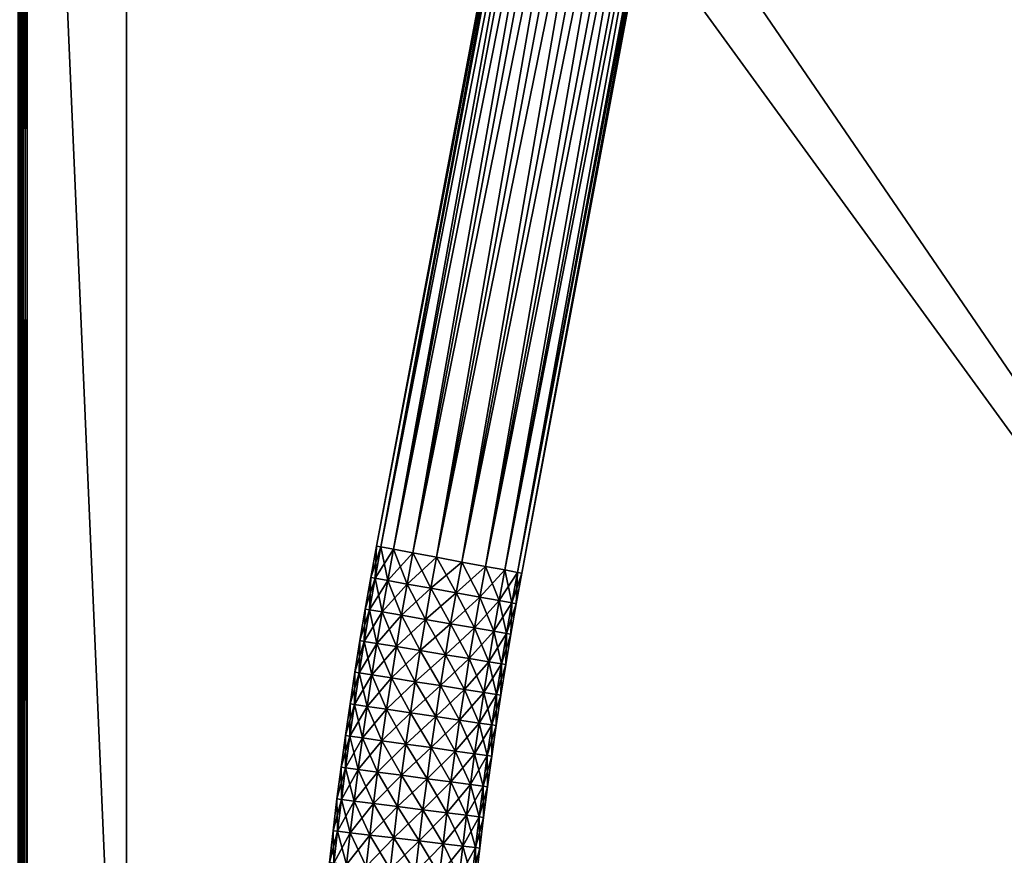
# Model space of a CAD drawing. Header units: millimetres. Extents: x -1220 to 1220, y -575 to 575.
# Tile 125 of 144: x 820 to 1020, y 104 to 274. Entities that reach past the tile are written whole.
import ezdxf

# ---------------------------------------------------------------- set-up
doc = ezdxf.new("R2010")
doc.units = ezdxf.units.MM
doc.layers.get('0').update_dxf_attribs({"true_color": 0x5890e1})

msp = doc.modelspace()

# ---------------------------------------------------------------- meshes
at = {"color": 221, "true_color": 0xe5a6d7}
mesh = msp.add_polyface(dxfattribs=at)
corners = [(820.06, 499.51, 720.36), (820, 499.5, 719.92), (820, 498.51, 719.95), (820.06, 498.52, 720.39), (820.25, 499.52, 720.67), (820.25, 498.53, 720.7), (821, 499.53, 720.92), (820.56, 499.53, 720.86), (820.56, 498.53, 720.89), (820.56, 464.43, 720.89), (821, 464.43, 720.95), (821, 498.53, 720.95), (820.25, 464.43, 720.7), (820.06, 464.43, 720.39), (820, 464.43, 719.95), (820, 464.43, 717.29), (820, 464.43, 719.67), (820, 502.77, 719.67), (820, 522.11, 717.29), (820, 464.43, 715.6), (820, 464.43, 713.31), (820, 524, 715.6), (820, 464.43, 711.95), (820, 524, 713.31), (820.06, 464.43, 711.51), (820, 522.93, 711.95), (820.25, 464.43, 711.2), (820.06, 522.96, 711.51), (820.56, 464.43, 711.01), (820.25, 522.98, 711.2), (821, 464.43, 710.95), (820.56, 523, 711.01), (821, 0, 710.95), (820.56, 0, 711.01), (820.25, 0, 711.2), (820.06, 0, 711.51), (820, 0, 711.95), (820, 0, 713.31), (820, 0, 715.6), (820, 0, 717.29), (820, 0, 719.67), (820, 0, 719.95), (820.06, 0, 720.39), (820.25, 0, 720.7), (820.56, 0, 720.89)]
mesh.append_faces([[corners[k] for k in face] for face in [(1, 14, 2), (19, 15, 18), (22, 20, 23), (16, 14, 17), (17, 14, 1)]], dxfattribs={"color": 221})
mesh.append_faces([[corners[k] for k in face] for face in [(0, 1, 2), (2, 3, 0), (4, 0, 3), (3, 5, 4), (6, 7, 8), (5, 8, 7), (7, 4, 5), (9, 10, 11), (11, 8, 9), (12, 9, 8), (8, 5, 12), (13, 12, 5), (5, 3, 13), (14, 13, 3), (3, 2, 14), (15, 16, 17), (17, 18, 15), (20, 19, 21), (24, 22, 25), (26, 24, 27), (28, 26, 29), (30, 28, 31), (32, 33, 28), (26, 28, 33), (33, 34, 26), (24, 26, 34), (34, 35, 24), (22, 24, 35), (35, 36, 22), (20, 22, 36), (36, 37, 20), (19, 20, 37), (37, 38, 19), (15, 19, 38), (38, 39, 15), (16, 15, 39), (39, 40, 16), (14, 16, 40), (40, 41, 14), (13, 14, 41), (41, 42, 13), (12, 13, 42), (42, 43, 12), (9, 12, 43), (43, 44, 9), (10, 9, 44)]], dxfattribs={"vtx2": -1, "color": 221})
mesh = msp.add_polyface(dxfattribs=at)
corners = [(1179.07, 499.88, 720.71), (1178.76, 498.94, 720.8), (1182.76, 497.29, 720.8), (1178.44, 498, 720.89), (1182.31, 496.4, 720.89), (1173.67, 500.28, 720.8), (1173.47, 499.3, 720.89), (1178.12, 497.05, 720.92), (1177.8, 496.1, 720.95), (1181.42, 494.61, 720.95), (1181.86, 495.51, 720.92), (1173.27, 498.33, 720.92), (1173.07, 497.35, 720.95), (1167.22, 499.19, 720.92), (1167.13, 498.19, 720.95), (1167.31, 500.18, 720.89), (1159.44, 499.53, 720.92), (1159.42, 498.53, 720.95), (821, 499.53, 720.92), (821, 498.53, 720.95), (821.79, 498.53, 720.95), (821.79, 499.53, 720.92), (820.56, 498.53, 720.89), (1159.49, 464.43, 710.95), (1159.5, 502.06, 710.95), (1167.46, 501.72, 710.95), (821, 464.43, 720.95), (821.79, 464.43, 720.95), (821.79, 522.21, 710.95), (821.79, 464.43, 710.95), (821, 464.43, 710.95), (841.94, 502.06, 710.95), (841.94, 464.43, 710.95), (1197.06, 0, 710.95), (1159.49, 0, 710.95), (841.94, 0, 710.95), (821.79, 0, 710.95), (821, 0, 710.95), (820.56, 464.43, 711.01), (820.56, 0, 720.89), (821, 0, 720.95), (821.79, 0, 720.95), (1159.49, 464.43, 720.95), (1159.49, 0, 720.95), (1193.53, 0, 720.95), (1196.71, 472.46, 710.95), (1178.93, 499.46, 710.95), (1184.12, 492.99, 720.95), (1191.1, 482.81, 720.95)]
mesh.append_faces([[corners[k] for k in face] for face in [(23, 24, 25), (45, 23, 46), (46, 23, 25), (17, 42, 14), (12, 14, 8), (8, 14, 47), (14, 42, 48)]], dxfattribs={"color": 221})
mesh.append_faces([[corners[k] for k in face] for face in [(0, 1, 2), (1, 3, 4), (3, 1, 5), (5, 6, 3), (7, 8, 9), (9, 10, 7), (3, 7, 10), (11, 12, 8), (8, 7, 11), (6, 11, 7), (7, 3, 6), (13, 14, 12), (12, 11, 13), (15, 13, 11), (11, 6, 15), (16, 17, 14), (14, 13, 16), (18, 19, 20), (20, 21, 18), (22, 19, 18), (21, 20, 17), (17, 16, 21), (26, 27, 20), (20, 19, 26), (28, 29, 30), (29, 28, 31), (31, 32, 29), (23, 32, 31), (31, 24, 23), (33, 34, 23), (32, 23, 34), (34, 35, 32), (29, 32, 35), (35, 36, 29), (30, 29, 36), (36, 37, 30), (38, 30, 37), (39, 40, 26), (27, 26, 40), (40, 41, 27), (42, 43, 44), (42, 17, 20), (20, 27, 42), (43, 42, 27), (27, 41, 43)]], dxfattribs={"vtx2": -1, "color": 221})
at = {"color": 196, "true_color": 0x390888}
mesh = msp.add_polyface(dxfattribs=at)
corners = [(958.01, 509.65, 174.78), (893.6, 166.61, 174.78), (892.71, 166.77, 169.65), (960.57, 509.17, 179.29), (896.16, 166.13, 179.29), (964.49, 508.43, 182.64), (900.09, 165.4, 182.64), (969.3, 507.53, 184.42), (904.9, 164.51, 184.42), (974.42, 506.57, 184.42), (910.02, 163.55, 184.42), (979.23, 505.67, 182.64), (914.83, 162.66, 182.64), (983.16, 504.93, 179.29), (918.76, 161.93, 179.29), (985.72, 504.45, 174.78), (921.32, 161.45, 174.78), (986.61, 504.28, 169.65), (922.21, 161.29, 169.65), (985.72, 504.45, 164.52), (921.32, 161.45, 164.52), (983.16, 504.93, 160.01), (918.76, 161.93, 160.01), (979.23, 505.67, 156.66), (914.83, 162.66, 156.66), (974.42, 506.57, 154.88), (910.02, 163.55, 154.88), (969.3, 507.53, 154.88), (904.9, 164.51, 154.88), (964.49, 508.43, 156.66), (960.57, 509.17, 160.01), (896.16, 166.13, 160.01), (900.09, 165.4, 156.66), (958.01, 509.65, 164.52), (893.6, 166.61, 164.52), (957.12, 509.82, 169.65), (950.3, 394.88, 686.69), (950.23, 393.82, 680.71), (927.12, 394.47, 680.71), (927.13, 395.52, 686.69), (950.3, 394.88, 674.72), (927.13, 395.52, 674.72), (970.37, 393, 686.69), (970.23, 391.96, 680.71), (970.77, 396.02, 691.96), (970.37, 393, 674.72), (987.7, 389.98, 686.69), (987.47, 388.95, 680.71), (988.37, 392.95, 691.96), (987.7, 389.98, 674.72), (988.37, 392.95, 669.46), (970.77, 396.02, 669.46)]
mesh.append_faces([[corners[k] for k in face] for face in [(0, 1, 2), (3, 4, 1), (1, 0, 3), (5, 6, 4), (4, 3, 5), (6, 5, 7), (8, 7, 9), (10, 9, 11), (12, 11, 13), (14, 13, 15), (16, 15, 17), (18, 17, 19), (20, 19, 21), (22, 21, 23), (24, 23, 25), (26, 25, 27), (28, 27, 29), (30, 31, 32), (32, 29, 30), (33, 34, 31), (31, 30, 33), (35, 2, 34), (36, 37, 38), (38, 39, 36), (37, 40, 41), (41, 38, 37), (42, 43, 37), (37, 36, 42), (44, 42, 36), (43, 45, 40), (40, 37, 43), (46, 47, 43), (43, 42, 46), (48, 46, 42), (42, 44, 48), (49, 50, 51), (51, 45, 49), (47, 49, 45), (45, 43, 47)]], dxfattribs={"vtx2": -1, "color": 196})
mesh = msp.add_polyface(dxfattribs=at)
corners = [(892.71, 166.77, 169.65), (957.12, 509.82, 169.65), (958.01, 509.65, 174.78), (893.6, 166.61, 164.52), (958.01, 509.65, 164.52), (950.48, 397.91, 691.96), (950.3, 394.88, 686.69), (927.13, 395.52, 686.69), (927.17, 398.56, 691.96), (950.76, 402.56, 695.86), (927.24, 403.22, 695.86), (951.11, 408.27, 697.94), (927.32, 408.93, 697.94), (951.48, 414.33, 697.94), (950.76, 402.56, 665.55), (951.11, 408.27, 663.47), (927.32, 408.93, 663.47), (927.24, 403.22, 665.55), (950.48, 397.91, 669.46), (927.17, 398.56, 669.46), (950.3, 394.88, 674.72), (927.13, 395.52, 674.72), (970.77, 396.02, 691.96), (971.39, 400.64, 695.86), (972.14, 406.3, 697.94), (972.95, 412.33, 697.94), (951.48, 414.33, 663.47), (972.14, 406.3, 663.47), (971.39, 400.64, 665.55), (970.77, 396.02, 669.46), (970.37, 393, 674.72), (989.39, 397.5, 695.86), (988.37, 392.95, 691.96), (990.64, 403.08, 697.94), (991.97, 409.01, 697.94), (990.64, 403.08, 663.47), (991.97, 409.01, 663.47), (972.95, 412.33, 663.47), (989.39, 397.5, 665.55), (988.37, 392.95, 669.46)]
mesh.append_faces([[corners[k] for k in face] for face in [(0, 1, 2), (3, 4, 1), (5, 6, 7), (7, 8, 5), (9, 5, 8), (8, 10, 9), (11, 9, 10), (10, 12, 11), (13, 11, 12), (14, 15, 16), (16, 17, 14), (18, 14, 17), (17, 19, 18), (20, 18, 19), (19, 21, 20), (6, 5, 22), (23, 22, 5), (5, 9, 23), (24, 23, 9), (9, 11, 24), (25, 24, 11), (26, 15, 27), (28, 27, 15), (15, 14, 28), (29, 28, 14), (14, 18, 29), (30, 29, 18), (18, 20, 30), (31, 32, 22), (22, 23, 31), (33, 31, 23), (23, 24, 33), (34, 33, 24), (24, 25, 34), (35, 36, 37), (37, 27, 35), (38, 35, 27), (27, 28, 38), (39, 38, 28), (28, 29, 39)]], dxfattribs={"vtx2": -1, "color": 196})
mesh = msp.add_polyface(dxfattribs=at)
corners = [(896.16, 166.13, 179.29), (895, 159.78, 179.29), (892.43, 160.24, 174.78), (900.09, 165.4, 182.64), (898.92, 159.07, 182.64), (904.9, 164.51, 184.42), (903.74, 158.21, 184.42), (910.02, 163.55, 184.42), (908.87, 157.28, 184.42), (914.83, 162.66, 182.64), (913.69, 156.42, 182.64), (918.76, 161.93, 179.29), (917.61, 155.71, 179.29), (921.32, 161.45, 174.78), (920.18, 155.25, 174.78), (922.21, 161.29, 169.65), (921.07, 155.09, 169.65), (921.32, 161.45, 164.52), (918.76, 161.93, 160.01), (917.61, 155.71, 160.01), (920.18, 155.25, 164.52), (914.83, 162.66, 156.66), (913.69, 156.42, 156.66), (910.02, 163.55, 154.88), (908.87, 157.28, 154.88), (904.9, 164.51, 154.88), (903.74, 158.21, 154.88), (900.09, 165.4, 156.66), (898.92, 159.07, 156.66), (896.16, 166.13, 160.01), (895, 159.78, 160.01), (893.6, 166.61, 164.52), (969.3, 507.53, 184.42), (974.42, 506.57, 184.42), (979.23, 505.67, 182.64), (983.16, 504.93, 179.29), (985.72, 504.45, 174.78), (986.61, 504.28, 169.65), (985.72, 504.45, 164.52), (983.16, 504.93, 160.01), (979.23, 505.67, 156.66), (974.42, 506.57, 154.88), (969.3, 507.53, 154.88), (964.49, 508.43, 156.66)]
mesh.append_faces([[corners[k] for k in face] for face in [(0, 1, 2), (3, 4, 1), (1, 0, 3), (5, 6, 4), (4, 3, 5), (7, 8, 6), (6, 5, 7), (9, 10, 8), (8, 7, 9), (11, 12, 10), (10, 9, 11), (13, 14, 12), (12, 11, 13), (14, 13, 15), (16, 15, 17), (18, 19, 20), (20, 17, 18), (21, 22, 19), (19, 18, 21), (23, 24, 22), (22, 21, 23), (25, 26, 24), (24, 23, 25), (27, 28, 26), (26, 25, 27), (29, 30, 28), (28, 27, 29), (30, 29, 31), (32, 5, 3), (33, 7, 5), (34, 9, 7), (35, 11, 9), (36, 13, 11), (37, 15, 13), (38, 17, 15), (39, 18, 17), (40, 21, 18), (41, 23, 21), (42, 25, 23), (43, 27, 25)]], dxfattribs={"vtx2": -1, "color": 196})
mesh = msp.add_polyface(dxfattribs=at)
corners = [(0, 0, 698.95), (0, 483, 698.95), (1178, 483, 698.95), (1178, 0, 698.95), (0, 503, 710.95), (0, 487, 710.95), (1178, 487, 710.95), (1178, 503, 710.95), (0, 505, 700.95), (0, 505, 708.95), (1178, 505, 708.95), (1178, 505, 700.95), (0, 503, 698.95), (1178, 503, 698.95), (1178, 487, 698.95), (0, 487, 698.95), (0, 0, 710.95), (1178, 0, 710.95), (1178, 483, 710.95), (0, 483, 710.95), (0, 484, 698.95), (1178, 484, 698.95), (0, 485, 698.95), (1178, 485, 698.95), (1178, 503.88, 710.83), (0, 503.88, 710.83), (1178, 504.5, 710.45), (0, 504.5, 710.45), (0, 486, 710.95), (1178, 486, 710.95), (0, 485, 710.95), (1178, 485, 710.95), (1178, 504.88, 700.07), (0, 504.88, 700.07), (1178, 504.5, 699.45), (0, 504.5, 699.45), (0, 504.88, 709.83), (1178, 504.88, 709.83), (0, 503.88, 699.07), (1178, 503.88, 699.07), (1178, 486, 698.95), (0, 486, 698.95), (1178, 484, 710.95), (0, 484, 710.95)]
mesh.append_faces([[corners[k] for k in face] for face in [(0, 1, 2), (2, 3, 0), (4, 5, 6), (6, 7, 4), (8, 9, 10), (10, 11, 8), (12, 13, 14), (14, 15, 12), (16, 17, 18), (18, 19, 16), (2, 1, 20), (20, 21, 2), (21, 20, 22), (22, 23, 21), (4, 7, 24), (24, 25, 4), (25, 24, 26), (26, 27, 25), (6, 5, 28), (28, 29, 6), (29, 28, 30), (30, 31, 29), (8, 11, 32), (32, 33, 8), (33, 32, 34), (34, 35, 33), (10, 9, 36), (36, 37, 10), (37, 36, 27), (27, 26, 37), (13, 12, 38), (38, 39, 13), (39, 38, 35), (35, 34, 39), (15, 14, 40), (40, 41, 15), (41, 40, 23), (23, 22, 41), (19, 18, 42), (42, 43, 19), (43, 42, 31), (31, 30, 43)]], dxfattribs={"vtx2": -1, "color": 196})
mesh = msp.add_polyface(dxfattribs=at)
corners = [(864.27, 2.6, 184.42), (0, 2.6, 184.42), (0, 7.5, 182.64), (864.27, 7.5, 182.64), (0, 11.49, 179.29), (864.27, 11.49, 179.29), (0, 14.1, 174.78), (864.27, 14.1, 174.78), (0, 15, 169.65), (864.27, 15, 169.65), (0, 14.1, 164.52), (864.27, 14.1, 164.52), (0, 11.49, 160.01), (864.27, 11.49, 160.01), (0, 7.5, 156.66), (864.27, 7.5, 156.66), (0, 2.6, 154.88), (864.27, 2.6, 154.88), (0, -2.6, 154.88), (808.06, 394.47, 680.71), (0, 394.47, 680.71), (0, 395.52, 686.69), (808.06, 395.52, 686.69), (0, 398.56, 691.96), (808.06, 398.56, 691.96), (0, 403.22, 695.86), (808.06, 403.22, 695.86), (0, 408.93, 697.94), (808.06, 408.93, 697.94), (0, 415.01, 697.94), (808.06, 415.01, 697.94), (0, 420.72, 695.86), (808.06, 420.72, 695.86), (0, 425.37, 691.96), (808.06, 425.37, 691.96), (0, 428.41, 686.69), (808.06, 428.41, 686.69), (0, 429.47, 680.71), (808.06, 429.47, 680.71), (0, 428.41, 674.72), (808.06, 428.41, 674.72), (0, 425.37, 669.46), (808.06, 425.37, 669.46), (0, 420.72, 665.55), (808.06, 420.72, 665.55), (0, 415.01, 663.47), (808.06, 415.01, 663.47), (0, 408.93, 663.47), (808.06, 408.93, 663.47), (0, 403.22, 665.55), (808.06, 403.22, 665.55), (0, 398.56, 669.46), (808.06, 398.56, 669.46), (0, 395.52, 674.72), (808.06, 395.52, 674.72)]
mesh.append_faces([[corners[k] for k in face] for face in [(0, 1, 2), (3, 2, 4), (5, 4, 6), (7, 6, 8), (9, 8, 10), (11, 10, 12), (13, 12, 14), (15, 14, 16), (17, 16, 18), (19, 20, 21), (21, 22, 19), (22, 21, 23), (23, 24, 22), (24, 23, 25), (25, 26, 24), (26, 25, 27), (27, 28, 26), (28, 27, 29), (29, 30, 28), (30, 29, 31), (31, 32, 30), (32, 31, 33), (33, 34, 32), (34, 33, 35), (36, 35, 37), (38, 37, 39), (40, 39, 41), (42, 41, 43), (43, 44, 42), (44, 43, 45), (45, 46, 44), (46, 45, 47), (47, 48, 46), (48, 47, 49), (49, 50, 48), (50, 49, 51), (51, 52, 50), (52, 51, 53), (54, 53, 20)]], dxfattribs={"vtx2": -1, "color": 196})
mesh = msp.add_polyface(dxfattribs=at)
corners = [(0, 2.6, 184.42), (864.27, 2.6, 184.42), (864.27, -2.6, 184.42), (0, 7.5, 182.64), (864.27, 7.5, 182.64), (0, 11.49, 179.29), (864.27, 11.49, 179.29), (0, 14.1, 174.78), (864.27, 14.1, 174.78), (0, 15, 169.65), (864.27, 15, 169.65), (0, 14.1, 164.52), (864.27, 14.1, 164.52), (0, 11.49, 160.01), (864.27, 11.49, 160.01), (0, 7.5, 156.66), (864.27, 7.5, 156.66), (0, 2.6, 154.88), (864.27, 2.6, 154.88), (0, 428.41, 686.69), (808.06, 428.41, 686.69), (808.06, 425.37, 691.96), (0, 429.47, 680.71), (808.06, 429.47, 680.71), (0, 428.41, 674.72), (808.06, 428.41, 674.72), (0, 425.37, 669.46), (808.06, 425.37, 669.46), (0, 395.52, 674.72), (808.06, 395.52, 674.72), (808.06, 398.56, 669.46), (0, 394.47, 680.71), (808.06, 394.47, 680.71), (816.69, 394.47, 680.71), (808.06, 395.52, 686.69), (816.69, 395.52, 686.69), (808.06, 398.56, 691.96), (816.69, 398.56, 691.96), (808.06, 403.22, 695.86), (816.69, 403.22, 695.86), (808.06, 408.93, 697.94), (816.69, 408.93, 697.94), (808.06, 415.01, 697.94), (816.69, 415.01, 697.94), (808.06, 420.72, 695.86), (816.69, 420.72, 695.86), (816.69, 425.37, 691.96), (816.69, 428.41, 686.69), (816.69, 429.47, 680.71), (816.69, 428.41, 674.72), (816.69, 425.37, 669.46), (808.06, 420.72, 665.55), (816.69, 420.72, 665.55), (808.06, 415.01, 663.47), (816.69, 415.01, 663.47), (808.06, 408.93, 663.47), (816.69, 408.93, 663.47), (808.06, 403.22, 665.55), (816.69, 403.22, 665.55), (816.69, 398.56, 669.46), (816.69, 395.52, 674.72)]
mesh.append_faces([[corners[k] for k in face] for face in [(0, 1, 2), (3, 4, 1), (5, 6, 4), (7, 8, 6), (9, 10, 8), (11, 12, 10), (13, 14, 12), (15, 16, 14), (17, 18, 16), (19, 20, 21), (22, 23, 20), (24, 25, 23), (26, 27, 25), (28, 29, 30), (31, 32, 29), (33, 32, 34), (35, 34, 36), (37, 36, 38), (38, 39, 37), (39, 38, 40), (41, 40, 42), (43, 42, 44), (44, 45, 43), (45, 44, 21), (21, 46, 45), (46, 21, 20), (20, 47, 46), (47, 20, 23), (48, 23, 25), (49, 25, 27), (27, 50, 49), (50, 27, 51), (51, 52, 50), (52, 51, 53), (53, 54, 52), (54, 53, 55), (56, 55, 57), (58, 57, 30), (59, 30, 29), (60, 29, 32)]], dxfattribs={"vtx2": -1, "color": 196})
mesh = msp.add_polyface(dxfattribs=at)
corners = [(889.2, 141.03, 174.78), (888.22, 134.61, 174.78), (887.33, 134.74, 169.65), (888.31, 141.17, 169.65), (891.77, 140.63, 179.29), (890.8, 134.23, 179.29), (895.72, 140.01, 182.64), (894.74, 133.64, 156.66), (895.72, 140.01, 156.66), (891.77, 140.63, 160.01), (890.8, 134.23, 160.01), (889.2, 141.03, 164.52), (888.22, 134.61, 164.52), (890.23, 147.44, 174.78), (889.34, 147.59, 169.65), (892.8, 147.02, 179.29), (896.74, 146.37, 182.64), (892.8, 147.02, 160.01), (890.23, 147.44, 164.52), (891.31, 153.85, 174.78), (890.41, 154, 169.65), (893.87, 153.4, 179.29), (891.31, 153.85, 164.52), (893.87, 153.4, 160.01), (892.43, 160.24, 174.78), (891.54, 160.4, 169.65), (895, 159.78, 179.29), (892.43, 160.24, 164.52), (895, 159.78, 160.01), (893.6, 166.61, 174.78), (892.71, 166.77, 169.65), (896.16, 166.13, 179.29), (893.6, 166.61, 164.52)]
mesh.append_faces([[corners[k] for k in face] for face in [(0, 1, 2), (2, 3, 0), (1, 0, 4), (5, 4, 6), (7, 8, 9), (10, 9, 11), (3, 2, 12), (12, 11, 3), (13, 0, 3), (3, 14, 13), (15, 4, 0), (0, 13, 15), (4, 15, 16), (17, 9, 8), (18, 11, 9), (9, 17, 18), (14, 3, 11), (11, 18, 14), (19, 13, 14), (14, 20, 19), (21, 15, 13), (13, 19, 21), (22, 18, 17), (17, 23, 22), (20, 14, 18), (18, 22, 20), (24, 19, 20), (20, 25, 24), (26, 21, 19), (19, 24, 26), (27, 22, 23), (23, 28, 27), (25, 20, 22), (22, 27, 25), (29, 24, 25), (25, 30, 29), (24, 29, 31), (32, 27, 28), (30, 25, 27), (27, 32, 30)]], dxfattribs={"vtx2": -1, "color": 196})
mesh = msp.add_polyface(dxfattribs=at)
corners = [(897.81, 152.73, 182.64), (896.74, 146.37, 182.64), (892.8, 147.02, 179.29), (893.87, 153.4, 179.29), (902.63, 151.9, 184.42), (901.57, 145.58, 184.42), (907.76, 151.01, 184.42), (906.71, 144.73, 184.42), (912.59, 150.18, 182.64), (911.54, 143.94, 156.66), (912.59, 150.18, 156.66), (907.76, 151.01, 154.88), (906.71, 144.73, 154.88), (902.63, 151.9, 154.88), (901.57, 145.58, 154.88), (897.81, 152.73, 156.66), (893.87, 153.4, 160.01), (892.8, 147.02, 160.01), (896.74, 146.37, 156.66), (898.92, 159.07, 182.64), (895, 159.78, 179.29), (903.74, 158.21, 184.42), (908.87, 157.28, 184.42), (913.69, 156.42, 182.64), (917.61, 155.71, 179.29), (916.52, 149.51, 179.29), (920.18, 155.25, 174.78), (919.09, 149.06, 174.78), (921.07, 155.09, 169.65), (919.98, 148.91, 169.65), (920.18, 155.25, 164.52), (919.09, 149.06, 164.52), (917.61, 155.71, 160.01), (916.52, 149.51, 160.01), (913.69, 156.42, 156.66), (908.87, 157.28, 154.88), (903.74, 158.21, 154.88), (898.92, 159.07, 156.66), (895, 159.78, 160.01), (922.21, 161.29, 169.65), (921.32, 161.45, 164.52)]
mesh.append_faces([[corners[k] for k in face] for face in [(0, 1, 2), (2, 3, 0), (1, 0, 4), (5, 4, 6), (7, 6, 8), (9, 10, 11), (12, 11, 13), (14, 13, 15), (16, 17, 18), (18, 15, 16), (19, 0, 3), (3, 20, 19), (21, 4, 0), (0, 19, 21), (22, 6, 4), (4, 21, 22), (23, 8, 6), (6, 22, 23), (24, 25, 8), (8, 23, 24), (26, 27, 25), (25, 24, 26), (28, 29, 27), (27, 26, 28), (30, 31, 29), (29, 28, 30), (32, 33, 31), (31, 30, 32), (34, 10, 33), (33, 32, 34), (35, 11, 10), (10, 34, 35), (36, 13, 11), (11, 35, 36), (37, 15, 13), (13, 36, 37), (38, 16, 15), (15, 37, 38), (39, 28, 26), (40, 30, 28)]], dxfattribs={"vtx2": -1, "color": 196})
mesh = msp.add_polyface(dxfattribs=at)
corners = [(899.59, 132.92, 184.42), (898.67, 126.58, 184.42), (893.82, 127.26, 182.64), (894.74, 133.64, 182.64), (904.74, 132.15, 184.42), (903.83, 125.85, 184.42), (909.58, 131.43, 182.64), (908.67, 125.17, 156.66), (909.58, 131.43, 156.66), (904.74, 132.15, 154.88), (903.83, 125.85, 154.88), (899.59, 132.92, 154.88), (894.74, 133.64, 156.66), (893.82, 127.26, 156.66), (898.67, 126.58, 154.88), (900.55, 139.25, 184.42), (895.72, 140.01, 182.64), (905.7, 138.45, 184.42), (910.54, 137.69, 182.64), (905.7, 138.45, 154.88), (910.54, 137.69, 156.66), (900.55, 139.25, 154.88), (895.72, 140.01, 156.66), (896.74, 146.37, 182.64), (891.77, 140.63, 179.29), (901.57, 145.58, 184.42), (906.71, 144.73, 184.42), (911.54, 143.94, 182.64), (906.71, 144.73, 154.88), (911.54, 143.94, 156.66), (901.57, 145.58, 154.88), (896.74, 146.37, 156.66), (892.8, 147.02, 160.01), (902.63, 151.9, 184.42), (907.76, 151.01, 184.42), (907.76, 151.01, 154.88), (902.63, 151.9, 154.88), (897.81, 152.73, 156.66)]
mesh.append_faces([[corners[k] for k in face] for face in [(0, 1, 2), (2, 3, 0), (1, 0, 4), (5, 4, 6), (7, 8, 9), (10, 9, 11), (12, 13, 14), (14, 11, 12), (15, 0, 3), (3, 16, 15), (17, 4, 0), (0, 15, 17), (18, 6, 4), (4, 17, 18), (19, 9, 8), (8, 20, 19), (21, 11, 9), (9, 19, 21), (22, 12, 11), (11, 21, 22), (23, 16, 24), (25, 15, 16), (16, 23, 25), (26, 17, 15), (15, 25, 26), (27, 18, 17), (17, 26, 27), (28, 19, 20), (20, 29, 28), (30, 21, 19), (19, 28, 30), (31, 22, 21), (21, 30, 31), (22, 31, 32), (33, 25, 23), (34, 26, 25), (35, 28, 29), (36, 30, 28), (37, 31, 30)]], dxfattribs={"vtx2": -1, "color": 196})
mesh = msp.add_polyface(dxfattribs=at)
corners = [(908.67, 125.17, 182.64), (909.58, 131.43, 182.64), (913.53, 130.84, 179.29), (912.62, 124.61, 179.29), (916.1, 130.46, 174.78), (912.62, 124.61, 160.01), (913.53, 130.84, 160.01), (909.58, 131.43, 156.66), (914.48, 137.07, 179.29), (910.54, 137.69, 182.64), (917.05, 136.67, 174.78), (917.95, 136.53, 169.65), (917, 130.33, 169.65), (917.05, 136.67, 164.52), (916.1, 130.46, 164.52), (914.48, 137.07, 160.01), (910.54, 137.69, 156.66), (915.48, 143.29, 179.29), (911.54, 143.94, 182.64), (918.05, 142.87, 174.78), (918.94, 142.72, 169.65), (918.05, 142.87, 164.52), (915.48, 143.29, 160.01), (911.54, 143.94, 156.66), (912.59, 150.18, 182.64), (906.71, 144.73, 184.42), (916.52, 149.51, 179.29), (919.09, 149.06, 174.78), (919.98, 148.91, 169.65), (919.09, 149.06, 164.52), (916.52, 149.51, 160.01), (912.59, 150.18, 156.66)]
mesh.append_faces([[corners[k] for k in face] for face in [(0, 1, 2), (3, 2, 4), (5, 6, 7), (8, 2, 1), (1, 9, 8), (10, 4, 2), (2, 8, 10), (11, 12, 4), (4, 10, 11), (13, 14, 12), (12, 11, 13), (15, 6, 14), (14, 13, 15), (16, 7, 6), (6, 15, 16), (17, 8, 9), (9, 18, 17), (19, 10, 8), (8, 17, 19), (20, 11, 10), (10, 19, 20), (21, 13, 11), (11, 20, 21), (22, 15, 13), (13, 21, 22), (23, 16, 15), (15, 22, 23), (24, 18, 25), (26, 17, 18), (18, 24, 26), (27, 19, 17), (17, 26, 27), (28, 20, 19), (19, 27, 28), (29, 21, 20), (20, 28, 29), (30, 22, 21), (21, 29, 30), (31, 23, 22), (22, 30, 31)]], dxfattribs={"vtx2": -1, "color": 196})
mesh = msp.add_polyface(dxfattribs=at)
corners = [(886.41, 121.75, 174.78), (885.57, 115.31, 174.78), (884.67, 115.43, 169.65), (885.51, 121.87, 169.65), (888.99, 121.41, 179.29), (888.16, 114.99, 179.29), (892.94, 120.88, 182.64), (892.12, 114.49, 182.64), (897.8, 120.23, 184.42), (888.99, 121.41, 160.01), (888.16, 114.99, 160.01), (892.12, 114.49, 156.66), (892.94, 120.88, 156.66), (886.41, 121.75, 164.52), (885.57, 115.31, 164.52), (887.29, 128.18, 174.78), (886.39, 128.31, 169.65), (889.87, 127.82, 179.29), (893.82, 127.26, 182.64), (889.87, 127.82, 160.01), (893.82, 127.26, 156.66), (887.29, 128.18, 164.52), (888.22, 134.61, 174.78), (887.33, 134.74, 169.65), (890.8, 134.23, 179.29), (894.74, 133.64, 182.64), (890.8, 134.23, 160.01), (894.74, 133.64, 156.66), (888.22, 134.61, 164.52), (891.77, 140.63, 179.29), (895.72, 140.01, 182.64), (891.77, 140.63, 160.01), (889.2, 141.03, 164.52)]
mesh.append_faces([[corners[k] for k in face] for face in [(0, 1, 2), (2, 3, 0), (4, 5, 1), (1, 0, 4), (5, 4, 6), (7, 6, 8), (9, 10, 11), (11, 12, 9), (13, 14, 10), (10, 9, 13), (3, 2, 14), (14, 13, 3), (15, 0, 3), (3, 16, 15), (17, 4, 0), (0, 15, 17), (18, 6, 4), (4, 17, 18), (19, 9, 12), (12, 20, 19), (21, 13, 9), (9, 19, 21), (16, 3, 13), (13, 21, 16), (22, 15, 16), (16, 23, 22), (24, 17, 15), (15, 22, 24), (25, 18, 17), (17, 24, 25), (26, 19, 20), (20, 27, 26), (28, 21, 19), (19, 26, 28), (23, 16, 21), (21, 28, 23), (29, 24, 22), (30, 25, 24), (31, 26, 27), (32, 28, 26)]], dxfattribs={"vtx2": -1, "color": 196})
mesh = msp.add_polyface(dxfattribs=at)
corners = [(896.97, 113.88, 184.42), (896.2, 107.52, 184.42), (891.34, 108.1, 182.64), (902.14, 113.23, 184.42), (901.37, 106.91, 184.42), (907, 112.62, 182.64), (906.23, 106.34, 182.64), (910.96, 112.12, 179.29), (907, 112.62, 156.66), (906.23, 106.34, 156.66), (910.2, 105.87, 160.01), (902.14, 113.23, 154.88), (901.37, 106.91, 154.88), (896.97, 113.88, 154.88), (896.2, 107.52, 154.88), (892.12, 114.49, 156.66), (897.8, 120.23, 184.42), (892.12, 114.49, 182.64), (902.96, 119.54, 184.42), (907.81, 118.9, 182.64), (911.77, 118.37, 179.29), (907.81, 118.9, 156.66), (910.96, 112.12, 160.01), (902.96, 119.54, 154.88), (897.8, 120.23, 154.88), (892.94, 120.88, 156.66), (898.67, 126.58, 184.42), (892.94, 120.88, 182.64), (893.82, 127.26, 182.64), (903.83, 125.85, 184.42), (908.67, 125.17, 182.64), (903.83, 125.85, 154.88), (908.67, 125.17, 156.66), (898.67, 126.58, 154.88), (893.82, 127.26, 156.66), (904.74, 132.15, 184.42), (909.58, 131.43, 182.64), (904.74, 132.15, 154.88), (899.59, 132.92, 154.88)]
mesh.append_faces([[corners[k] for k in face] for face in [(0, 1, 2), (3, 4, 1), (1, 0, 3), (5, 6, 4), (4, 3, 5), (6, 5, 7), (8, 9, 10), (11, 12, 9), (9, 8, 11), (13, 14, 12), (12, 11, 13), (14, 13, 15), (16, 0, 17), (18, 3, 0), (0, 16, 18), (19, 5, 3), (3, 18, 19), (5, 19, 20), (21, 8, 22), (23, 11, 8), (8, 21, 23), (24, 13, 11), (11, 23, 24), (13, 24, 25), (26, 16, 27), (27, 28, 26), (29, 18, 16), (16, 26, 29), (30, 19, 18), (18, 29, 30), (31, 23, 21), (21, 32, 31), (33, 24, 23), (23, 31, 33), (34, 25, 24), (24, 33, 34), (35, 29, 26), (36, 30, 29), (37, 31, 32), (38, 33, 31)]], dxfattribs={"vtx2": -1, "color": 196})
mesh = msp.add_polyface(dxfattribs=at)
corners = [(910.96, 112.12, 179.29), (910.2, 105.87, 179.29), (906.23, 106.34, 182.64), (913.54, 111.8, 174.78), (912.78, 105.56, 174.78), (914.44, 111.68, 169.65), (913.54, 111.8, 164.52), (912.78, 105.56, 164.52), (913.68, 105.46, 169.65), (910.96, 112.12, 160.01), (910.2, 105.87, 160.01), (907, 112.62, 156.66), (911.77, 118.37, 179.29), (907, 112.62, 182.64), (914.35, 118.02, 174.78), (915.25, 117.91, 169.65), (914.35, 118.02, 164.52), (911.77, 118.37, 160.01), (907.81, 118.9, 156.66), (912.62, 124.61, 179.29), (907.81, 118.9, 182.64), (908.67, 125.17, 182.64), (915.2, 124.25, 174.78), (916.1, 124.12, 169.65), (915.2, 124.25, 164.52), (912.62, 124.61, 160.01), (908.67, 125.17, 156.66), (913.53, 130.84, 179.29), (916.1, 130.46, 174.78), (917, 130.33, 169.65), (916.1, 130.46, 164.52), (913.53, 130.84, 160.01), (909.58, 131.43, 156.66)]
mesh.append_faces([[corners[k] for k in face] for face in [(0, 1, 2), (3, 4, 1), (1, 0, 3), (4, 3, 5), (6, 7, 8), (8, 5, 6), (9, 10, 7), (7, 6, 9), (10, 9, 11), (12, 0, 13), (14, 3, 0), (0, 12, 14), (15, 5, 3), (3, 14, 15), (16, 6, 5), (5, 15, 16), (17, 9, 6), (6, 16, 17), (9, 17, 18), (19, 12, 20), (20, 21, 19), (22, 14, 12), (12, 19, 22), (23, 15, 14), (14, 22, 23), (24, 16, 15), (15, 23, 24), (25, 17, 16), (16, 24, 25), (26, 18, 17), (17, 25, 26), (27, 19, 21), (28, 22, 19), (29, 23, 22), (22, 28, 29), (30, 24, 23), (23, 29, 30), (31, 25, 24), (24, 30, 31), (32, 26, 25)]], dxfattribs={"vtx2": -1, "color": 196})
mesh = msp.add_polyface(dxfattribs=at)
corners = [(882.46, 96.05, 169.65), (883.15, 102.52, 169.65), (884.05, 102.42, 174.78), (883.36, 95.96, 174.78), (886.64, 102.13, 179.29), (885.95, 95.69, 179.29), (890.61, 101.69, 182.64), (889.92, 95.29, 182.64), (895.47, 101.16, 184.42), (889.92, 95.29, 156.66), (890.61, 101.69, 156.66), (886.64, 102.13, 160.01), (885.95, 95.69, 160.01), (884.05, 102.42, 164.52), (883.36, 95.96, 164.52), (884.79, 108.87, 174.78), (883.89, 108.97, 169.65), (887.37, 108.56, 179.29), (891.34, 108.1, 182.64), (896.2, 107.52, 184.42), (891.34, 108.1, 156.66), (895.47, 101.16, 154.88), (896.2, 107.52, 154.88), (887.37, 108.56, 160.01), (884.79, 108.87, 164.52), (885.57, 115.31, 174.78), (884.67, 115.43, 169.65), (888.16, 114.99, 179.29), (892.12, 114.49, 182.64), (896.97, 113.88, 184.42), (892.12, 114.49, 156.66), (888.16, 114.99, 160.01), (885.57, 115.31, 164.52), (892.94, 120.88, 182.64), (892.94, 120.88, 156.66), (896.97, 113.88, 154.88)]
mesh.append_faces([[corners[k] for k in face] for face in [(0, 1, 2), (3, 2, 4), (5, 4, 6), (7, 6, 8), (9, 10, 11), (12, 11, 13), (14, 13, 1), (15, 2, 1), (1, 16, 15), (17, 4, 2), (2, 15, 17), (18, 6, 4), (4, 17, 18), (19, 8, 6), (6, 18, 19), (20, 10, 21), (21, 22, 20), (23, 11, 10), (10, 20, 23), (24, 13, 11), (11, 23, 24), (16, 1, 13), (13, 24, 16), (25, 15, 16), (16, 26, 25), (27, 17, 15), (15, 25, 27), (28, 18, 17), (17, 27, 28), (18, 28, 29), (30, 20, 22), (31, 23, 20), (20, 30, 31), (32, 24, 23), (23, 31, 32), (26, 16, 24), (24, 32, 26), (33, 28, 27), (34, 30, 35)]], dxfattribs={"vtx2": -1, "color": 196})
mesh = msp.add_polyface(dxfattribs=at)
corners = [(900.65, 100.59, 184.42), (899.98, 94.26, 184.42), (894.79, 94.79, 184.42), (895.47, 101.16, 184.42), (905.52, 100.05, 182.64), (904.85, 93.76, 182.64), (909.48, 99.61, 179.29), (908.82, 93.35, 179.29), (912.07, 99.33, 174.78), (911.41, 93.08, 174.78), (912.97, 99.23, 169.65), (912.07, 99.33, 164.52), (911.41, 93.08, 164.52), (912.31, 92.99, 169.65), (909.48, 99.61, 160.01), (908.82, 93.35, 160.01), (905.52, 100.05, 156.66), (904.85, 93.76, 156.66), (900.65, 100.59, 154.88), (899.98, 94.26, 154.88), (895.47, 101.16, 154.88), (894.79, 94.79, 154.88), (901.37, 106.91, 184.42), (896.2, 107.52, 184.42), (906.23, 106.34, 182.64), (910.2, 105.87, 179.29), (912.78, 105.56, 174.78), (913.68, 105.46, 169.65), (912.78, 105.56, 164.52), (910.2, 105.87, 160.01), (906.23, 106.34, 156.66), (901.37, 106.91, 154.88), (896.2, 107.52, 154.88), (914.44, 111.68, 169.65)]
mesh.append_faces([[corners[k] for k in face] for face in [(0, 1, 2), (2, 3, 0), (4, 5, 1), (1, 0, 4), (6, 7, 5), (5, 4, 6), (8, 9, 7), (7, 6, 8), (9, 8, 10), (11, 12, 13), (13, 10, 11), (14, 15, 12), (12, 11, 14), (16, 17, 15), (15, 14, 16), (18, 19, 17), (17, 16, 18), (20, 21, 19), (19, 18, 20), (22, 0, 3), (3, 23, 22), (24, 4, 0), (0, 22, 24), (25, 6, 4), (4, 24, 25), (26, 8, 6), (6, 25, 26), (27, 10, 8), (8, 26, 27), (28, 11, 10), (10, 27, 28), (29, 14, 11), (11, 28, 29), (30, 16, 14), (14, 29, 30), (31, 18, 16), (16, 30, 31), (32, 20, 18), (18, 31, 32), (33, 27, 26)]], dxfattribs={"vtx2": -1, "color": 196})

doc.saveas('drawing.dxf')
